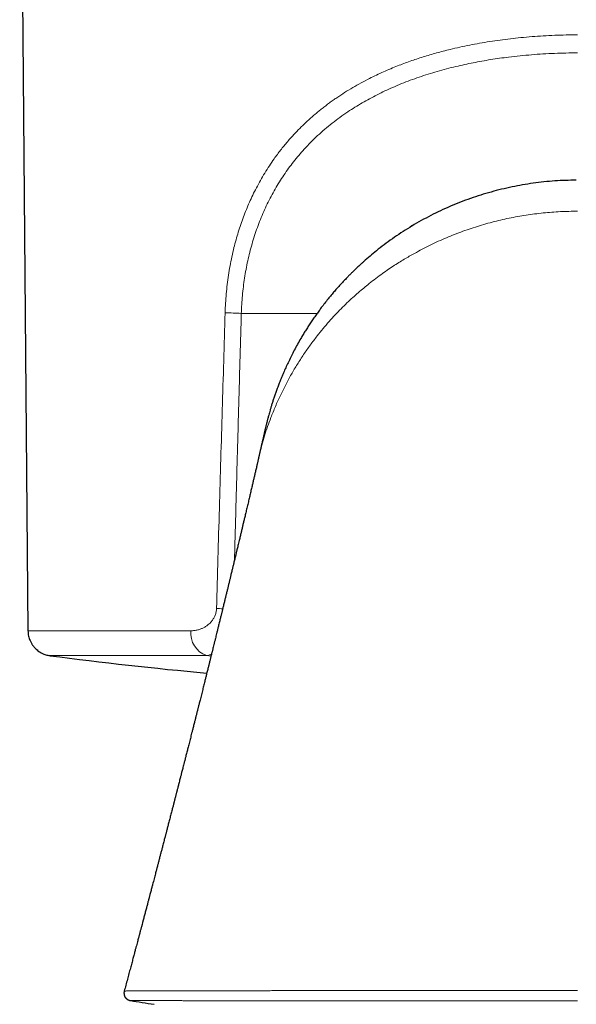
# Model space of a CAD drawing. Header units: millimetres. Extents: x 8 to 869, y 12 to 834.
# Tile 17 of 217: x 332 to 354, y 401 to 440. Entities that reach past the tile are written whole.
import ezdxf

# ---------------------------------------------------------------- set-up
doc = ezdxf.new("R2010")
doc.units = ezdxf.units.MM

msp = doc.modelspace()

# ---------------------------------------------------------------- linework, layer by layer
at = {"color": 7, "linetype": 'Continuous', "lineweight": 30}
for p, q in [((332.295, 453.106), (332.621, 415.735)), ((341.719, 422.566), (341.721, 422.575))]:
    msp.add_line(p, q, dxfattribs=at)
at = {"color": 252, "linetype": 'Continuous', "lineweight": 0}
for p, q in [((344.022, 428.244), (341.034, 428.244)), ((339.84, 414.735), (339.658, 414.752))]:
    msp.add_line(p, q, dxfattribs=at)
for centre, radius, start, end in [((341.656, 451.182), 22.946, 266.8536, 268.448), ((341.022, 433.779), 17.193, 266.7755, 267.588), ((339.986, 415.639), 0.945, 174.1524, 249.6738)]:
    msp.add_arc(centre, radius, start, end, dxfattribs=at)
at = {"color": 7, "linetype": 'Continuous', "lineweight": 30}
for centre, radius, start, end in [((354.291, 573.394), 160, 262.53113, 264.7579), ((354.291, 509.745), 110.01, 260.77757, 261.26965)]:
    msp.add_arc(centre, radius, start, end, dxfattribs=at)
at = {"color": 252, "linetype": 'Continuous', "lineweight": 0}
for points, knots in [([(340.396, 428.271), (340.401, 428.395), (340.41, 428.644), (340.439, 429.015), (340.477, 429.384), (340.527, 429.75), (340.588, 430.114), (340.66, 430.476), (340.739, 430.819), (340.824, 431.142), (340.913, 431.446), (341.011, 431.747), (341.116, 432.043), (341.231, 432.335), (341.353, 432.623), (341.485, 432.907), (341.629, 433.195), (341.786, 433.485), (341.957, 433.777), (342.138, 434.062), (342.305, 434.306), (342.455, 434.511), (342.584, 434.681), (342.718, 434.847), (342.855, 435.011), (343.022, 435.202), (343.22, 435.415), (343.454, 435.65), (343.696, 435.878), (343.908, 436.063), (344.084, 436.21), (344.222, 436.321), (344.363, 436.43), (344.506, 436.537), (344.652, 436.642), (344.852, 436.78), (345.108, 436.949), (345.425, 437.142), (345.753, 437.328), (346.066, 437.492), (346.362, 437.638), (346.641, 437.766), (346.92, 437.886), (347.187, 437.995), (347.442, 438.093), (347.691, 438.184), (347.945, 438.27), (348.201, 438.353), (348.462, 438.433), (348.727, 438.509), (348.995, 438.581), (349.302, 438.658), (349.65, 438.738), (350.038, 438.819), (350.432, 438.893), (350.831, 438.959), (351.236, 439.018), (351.643, 439.07), (352.063, 439.115), (352.495, 439.152), (352.941, 439.183), (353.389, 439.204), (353.84, 439.218), (354.14, 439.219), (354.291, 439.22)], [0, 0, 0, 0, 0.018099, 0.036143, 0.054157, 0.07217, 0.090207, 0.108295, 0.12646, 0.142202, 0.157926, 0.173648, 0.189386, 0.205155, 0.220973, 0.236855, 0.25282, 0.270168, 0.287546, 0.304975, 0.322474, 0.333519, 0.344605, 0.355735, 0.366916, 0.378152, 0.395405, 0.41274, 0.430173, 0.447719, 0.456961, 0.46624, 0.475559, 0.484919, 0.494323, 0.503773, 0.522926, 0.542237, 0.561721, 0.581392, 0.59699, 0.612721, 0.628589, 0.643475, 0.656817, 0.670236, 0.683737, 0.697321, 0.710992, 0.724755, 0.738611, 0.752564, 0.772018, 0.791604, 0.81133, 0.831203, 0.851231, 0.87142, 0.891239, 0.912894, 0.934589, 0.956333, 0.978134, 1, 1, 1, 1]), ([(354.291, 438.51), (354.139, 438.509), (353.835, 438.507), (353.381, 438.493), (352.927, 438.47), (352.476, 438.438), (352.024, 438.397), (351.605, 438.35), (351.22, 438.299), (350.868, 438.246), (350.521, 438.187), (350.176, 438.122), (349.835, 438.052), (349.484, 437.972), (349.125, 437.882), (348.759, 437.781), (348.399, 437.673), (348.045, 437.557), (347.697, 437.432), (347.351, 437.298), (347.017, 437.158), (346.696, 437.013), (346.389, 436.864), (346.09, 436.707), (345.798, 436.543), (345.513, 436.37), (345.22, 436.181), (344.92, 435.972), (344.616, 435.742), (344.324, 435.502), (344.042, 435.251), (343.772, 434.989), (343.524, 434.729), (343.299, 434.473), (343.093, 434.221), (342.897, 433.963), (342.71, 433.697), (342.532, 433.423), (342.364, 433.142), (342.204, 432.853), (342.054, 432.557), (341.914, 432.254), (341.784, 431.944), (341.664, 431.629), (341.554, 431.308), (341.454, 430.981), (341.364, 430.649), (341.285, 430.314), (341.217, 429.976), (341.159, 429.635), (341.112, 429.291), (341.075, 428.945), (341.048, 428.596), (341.039, 428.362), (341.034, 428.244)], [0, 0, 0, 0, 0.023392, 0.046725, 0.070018, 0.09329, 0.116562, 0.140069, 0.158552, 0.176953, 0.19528, 0.213545, 0.231757, 0.249928, 0.270062, 0.290075, 0.309983, 0.329799, 0.34954, 0.369221, 0.389404, 0.407958, 0.426405, 0.444759, 0.463035, 0.481249, 0.499414, 0.520481, 0.541426, 0.562276, 0.583056, 0.60379, 0.624506, 0.64236, 0.660161, 0.677925, 0.69567, 0.713414, 0.731173, 0.748966, 0.766856, 0.784725, 0.802592, 0.820475, 0.83839, 0.856355, 0.874387, 0.892304, 0.910203, 0.928099, 0.946011, 0.963954, 0.981945, 1, 1, 1, 1]), ([(347.704, 430.522), (347.91, 430.635), (348.315, 430.859), (348.953, 431.157), (349.6, 431.422), (350.256, 431.65), (350.918, 431.842), (351.586, 431.999), (352.258, 432.12), (352.934, 432.206), (353.612, 432.26), (354.065, 432.266), (354.291, 432.27)], [0, 0, 0, 0, 0.109773, 0.216705, 0.320996, 0.422852, 0.522503, 0.620218, 0.716446, 0.811567, 0.905961, 1, 1, 1, 1]), ([(344.023, 427.353), (344.102, 427.451), (344.255, 427.643), (344.493, 427.918), (344.729, 428.178), (344.963, 428.421), (345.194, 428.648), (345.42, 428.86), (345.641, 429.057), (345.858, 429.241), (346.089, 429.429), (346.333, 429.619), (346.59, 429.808), (346.836, 429.98), (347.071, 430.136), (347.293, 430.277), (347.502, 430.404), (347.639, 430.484), (347.704, 430.522)], [0, 0, 0, 0, 0.0822894, 0.1608714, 0.2358855, 0.307462, 0.3757231, 0.439649, 0.5005888, 0.5586376, 0.6138843, 0.6815851, 0.744869, 0.8038907, 0.8587913, 0.9096995, 0.9567334, 1, 1, 1, 1]), ([(340.055, 416.613), (340.074, 417.272), (340.111, 418.586), (340.168, 420.549), (340.225, 422.499), (340.282, 424.435), (340.339, 426.357), (340.377, 427.634), (340.396, 428.271)], [0, 0, 0, 0, 0.169577, 0.337989, 0.505238, 0.671323, 0.836243, 1, 1, 1, 1]), ([(341.034, 428.244), (341.012, 427.475), (340.968, 425.932), (340.904, 423.611), (340.839, 421.28), (340.793, 419.58), (340.768, 418.658), (340.764, 418.516)], [0, 0, 0, 0, 0.237358, 0.475864, 0.715518, 0.95632, 1, 1, 1, 1]), ([(342.198, 424.133), (342.257, 424.281), (342.374, 424.576), (342.571, 425.009), (342.78, 425.431), (343.004, 425.84), (343.239, 426.237), (343.488, 426.621), (343.747, 426.993), (343.932, 427.234), (344.023, 427.353)], [0, 0, 0, 0, 0.133379, 0.264534, 0.393155, 0.519271, 0.642947, 0.764251, 0.883248, 1, 1, 1, 1]), ([(341.721, 422.575), (341.727, 422.602), (341.761, 422.759), (341.836, 423.04), (341.945, 423.416), (342.065, 423.779), (342.154, 424.016), (342.198, 424.133)], [0, 0, 0, 0, 0.051531, 0.298278, 0.538905, 0.772941, 1, 1, 1, 1]), ([(339.046, 415.735), (339.068, 415.735), (339.113, 415.736), (339.18, 415.742), (339.247, 415.753), (339.313, 415.767), (339.375, 415.784), (339.434, 415.805), (339.49, 415.827), (339.543, 415.852), (339.595, 415.88), (339.645, 415.911), (339.703, 415.952), (339.768, 416.004), (339.828, 416.064), (339.875, 416.121), (339.912, 416.171), (339.946, 416.225), (339.976, 416.283), (340.003, 416.345), (340.024, 416.409), (340.04, 416.476), (340.052, 416.544), (340.054, 416.59), (340.055, 416.613)], [0, 0, 0, 0, 0.052907, 0.105247, 0.157123, 0.208638, 0.2599, 0.304911, 0.348961, 0.392135, 0.434521, 0.476213, 0.517309, 0.583469, 0.646299, 0.686645, 0.725985, 0.764537, 0.804682, 0.844112, 0.883189, 0.92283, 0.961611, 1, 1, 1, 1]), ([(332.622, 415.735), (332.624, 415.735), (332.628, 415.735), (332.667, 415.735), (332.729, 415.735), (332.818, 415.735), (332.932, 415.735), (333.071, 415.735), (333.236, 415.735), (333.425, 415.735), (333.639, 415.735), (333.878, 415.735), (334.141, 415.735), (334.428, 415.735), (334.738, 415.735), (335.072, 415.735), (335.428, 415.735), (335.807, 415.735), (336.207, 415.735), (336.629, 415.735), (337.072, 415.735), (337.536, 415.735), (338.019, 415.735), (338.521, 415.735), (338.871, 415.735), (339.046, 415.735)], [0, 0, 0, 0, 0.041523, 0.08509, 0.128657, 0.172224, 0.215791, 0.259358, 0.302926, 0.346493, 0.39006, 0.433627, 0.477194, 0.520761, 0.564329, 0.607896, 0.651463, 0.69503, 0.738597, 0.782164, 0.825731, 0.869299, 0.912866, 0.956433, 1, 1, 1, 1]), ([(339.658, 414.752), (339.532, 414.752), (339.279, 414.752), (338.913, 414.752), (338.556, 414.752), (338.21, 414.752), (337.874, 414.752), (337.55, 414.752), (337.237, 414.752), (336.935, 414.752), (336.644, 414.752), (336.366, 414.752), (336.099, 414.752), (335.845, 414.752), (335.603, 414.752), (335.373, 414.752), (335.156, 414.752), (334.951, 414.752), (334.76, 414.752), (334.582, 414.752), (334.416, 414.752), (334.264, 414.752), (334.126, 414.752), (334.001, 414.752), (333.889, 414.752), (333.791, 414.752), (333.707, 414.752), (333.636, 414.752), (333.579, 414.752), (333.536, 414.752), (333.507, 414.752), (333.493, 414.752), (333.493, 414.752), (333.493, 414.752)], [0, 0, 0, 0, 0.032677, 0.065354, 0.098031, 0.130707, 0.163384, 0.196061, 0.228738, 0.261415, 0.294092, 0.326769, 0.359445, 0.392122, 0.424799, 0.457476, 0.490153, 0.52283, 0.555507, 0.588183, 0.62086, 0.653537, 0.686214, 0.718891, 0.751568, 0.784245, 0.816921, 0.849598, 0.882275, 0.914952, 0.947629, 0.980306, 1, 1, 1, 1]), ([(339.858, 414.808), (339.852, 414.806), (339.828, 414.794), (339.784, 414.778), (339.722, 414.76), (339.68, 414.755), (339.658, 414.752)], [0, 0, 0, 0, 0.078116, 0.362296, 0.66959, 1, 1, 1, 1]), ([(336.419, 401.531), (336.419, 401.531), (336.419, 401.532), (336.431, 401.533), (336.452, 401.533), (336.484, 401.534), (336.526, 401.535), (336.58, 401.535), (336.647, 401.536), (336.725, 401.537), (336.813, 401.537), (336.911, 401.538), (337.019, 401.539), (337.135, 401.539), (337.259, 401.54), (337.392, 401.54), (337.534, 401.541), (337.683, 401.542), (337.84, 401.542), (338.005, 401.542), (338.174, 401.543), (338.344, 401.543), (338.515, 401.544), (338.693, 401.544), (338.878, 401.544), (339.07, 401.544), (339.269, 401.545), (339.474, 401.545), (339.674, 401.545), (339.867, 401.545), (340.052, 401.546), (340.241, 401.546), (340.455, 401.546), (340.693, 401.546), (340.959, 401.547), (341.232, 401.547), (341.513, 401.547), (341.801, 401.547), (342.091, 401.547), (342.384, 401.548), (342.679, 401.548), (342.98, 401.548), (343.287, 401.548), (343.6, 401.548), (343.895, 401.548), (344.171, 401.548), (344.428, 401.548), (344.688, 401.548), (344.977, 401.548), (345.297, 401.548), (345.649, 401.548), (346.006, 401.548), (346.368, 401.548), (346.734, 401.548), (347.1, 401.548), (347.465, 401.548), (347.828, 401.548), (348.195, 401.548), (348.566, 401.548), (348.94, 401.548), (349.324, 401.548), (349.718, 401.548), (350.123, 401.548), (350.53, 401.548), (350.94, 401.548), (351.352, 401.548), (351.767, 401.548), (352.184, 401.548), (352.602, 401.548), (353.023, 401.548), (353.445, 401.548), (353.868, 401.548), (354.15, 401.548), (354.291, 401.548)], [0, 0, 0, 0, 0.010655, 0.025365, 0.040076, 0.054818, 0.06956, 0.085894, 0.102239, 0.118144, 0.134049, 0.149994, 0.165938, 0.181048, 0.196157, 0.2113, 0.226443, 0.24112, 0.255798, 0.270507, 0.285215, 0.298412, 0.311609, 0.324829, 0.338049, 0.351337, 0.364625, 0.377936, 0.391247, 0.402274, 0.413302, 0.424342, 0.435383, 0.449798, 0.464216, 0.478631, 0.493114, 0.507599, 0.522082, 0.536032, 0.549985, 0.563935, 0.577946, 0.591959, 0.60597, 0.616992, 0.628013, 0.639048, 0.650083, 0.66449, 0.678899, 0.693307, 0.707781, 0.722257, 0.736732, 0.750674, 0.764618, 0.77856, 0.792564, 0.806569, 0.820573, 0.835412, 0.850252, 0.865091, 0.880002, 0.894915, 0.909827, 0.924817, 0.939809, 0.954799, 0.969865, 0.984934, 1, 1, 1, 1]), ([(354.291, 401.152), (354.154, 401.152), (353.88, 401.152), (353.469, 401.152), (353.057, 401.152), (352.646, 401.152), (352.235, 401.152), (351.824, 401.152), (351.414, 401.152), (351.005, 401.152), (350.597, 401.152), (350.19, 401.152), (349.785, 401.152), (349.416, 401.152), (349.084, 401.152), (348.787, 401.152), (348.492, 401.152), (348.171, 401.152), (347.823, 401.152), (347.451, 401.152), (347.082, 401.152), (346.716, 401.152), (346.354, 401.152), (346.002, 401.152), (345.662, 401.152), (345.333, 401.152), (345.007, 401.152), (344.685, 401.152), (344.367, 401.152), (344.077, 401.152), (343.812, 401.152), (343.573, 401.152), (343.337, 401.152), (343.078, 401.152), (342.799, 401.152), (342.501, 401.152), (342.209, 401.152), (341.922, 401.152), (341.641, 401.152), (341.368, 401.152), (341.102, 401.153), (340.845, 401.153), (340.593, 401.153), (340.349, 401.153), (340.11, 401.153), (339.885, 401.153), (339.672, 401.153), (339.47, 401.153), (339.275, 401.153), (339.086, 401.153), (338.903, 401.153), (338.727, 401.153), (338.557, 401.154), (338.404, 401.154), (338.267, 401.154), (338.144, 401.154), (338.025, 401.154), (337.899, 401.154), (337.768, 401.154), (337.633, 401.154), (337.507, 401.155), (337.389, 401.155), (337.28, 401.155), (337.179, 401.155), (337.088, 401.155), (337.006, 401.155), (336.932, 401.155), (336.867, 401.156), (336.811, 401.156), (336.76, 401.156), (336.718, 401.156), (336.686, 401.157), (336.667, 401.157), (336.659, 401.157), (336.66, 401.157), (336.66, 401.157)], [0, 0, 0, 0, 0.014872, 0.029747, 0.044619, 0.059566, 0.074515, 0.089461, 0.104492, 0.119525, 0.134555, 0.149661, 0.164769, 0.179875, 0.191132, 0.202388, 0.213659, 0.224929, 0.239461, 0.253995, 0.268526, 0.283128, 0.297731, 0.312332, 0.326083, 0.339836, 0.353587, 0.367395, 0.381205, 0.395014, 0.405839, 0.416665, 0.427503, 0.438341, 0.452695, 0.467051, 0.481405, 0.495826, 0.510249, 0.524669, 0.538903, 0.553139, 0.567373, 0.581672, 0.595972, 0.61027, 0.623517, 0.63677, 0.650046, 0.663321, 0.676619, 0.689918, 0.703239, 0.716566, 0.727436, 0.738306, 0.749189, 0.760072, 0.774487, 0.788904, 0.803319, 0.817801, 0.832285, 0.846767, 0.861061, 0.875357, 0.889651, 0.904009, 0.918369, 0.932727, 0.949503, 0.966292, 0.98237, 0.998447, 1, 1, 1, 1])]:
    msp.add_open_spline(points, degree=3, knots=knots, dxfattribs=at)
at = {"color": 7, "linetype": 'Continuous', "lineweight": 30}
for points, knots in [([(354.242, 433.495), (353.958, 433.488), (353.389, 433.474), (352.541, 433.38), (351.702, 433.235), (350.874, 433.033), (350.061, 432.778), (349.267, 432.468), (348.49, 432.108), (348.004, 431.829), (347.758, 431.687)], [0, 0, 0, 0, 0.11948, 0.239444, 0.360472, 0.483118, 0.607893, 0.735269, 0.865745, 1, 1, 1, 1]), ([(347.76, 431.688), (347.528, 431.542), (347.063, 431.25), (346.45, 430.797), (346.087, 430.482), (345.92, 430.337)], [0, 0, 0, 0, 0.350342, 0.700812, 1, 1, 1, 1]), ([(345.913, 430.337), (345.909, 430.333), (345.901, 430.326), (345.892, 430.316), (345.883, 430.308), (345.877, 430.301), (345.873, 430.296), (345.87, 430.294), (345.869, 430.292), (345.867, 430.291), (345.865, 430.289), (345.862, 430.286), (345.857, 430.282), (345.848, 430.274), (345.829, 430.257), (345.8, 430.231), (345.76, 430.195), (345.714, 430.153), (345.661, 430.104), (345.599, 430.046), (345.528, 429.978), (345.448, 429.9), (345.359, 429.813), (345.263, 429.717), (345.16, 429.611), (345.05, 429.495), (344.936, 429.372), (344.82, 429.243), (344.702, 429.108), (344.579, 428.964), (344.452, 428.809), (344.32, 428.643), (344.197, 428.483), (344.083, 428.329), (343.978, 428.183), (343.871, 428.031), (343.766, 427.875), (343.663, 427.718), (343.564, 427.562), (343.47, 427.408), (343.363, 427.228), (343.246, 427.023), (343.122, 426.793), (343.008, 426.57), (342.903, 426.356), (342.807, 426.151), (342.72, 425.956), (342.64, 425.768), (342.566, 425.587), (342.499, 425.415), (342.438, 425.25), (342.382, 425.094), (342.33, 424.945), (342.283, 424.803), (342.241, 424.668), (342.203, 424.544), (342.169, 424.431), (342.14, 424.329), (342.116, 424.241), (342.096, 424.167), (342.08, 424.105), (342.064, 424.046), (342.05, 423.99), (342.038, 423.943), (342.028, 423.904), (342.02, 423.87), (342.011, 423.832), (342.001, 423.789), (341.99, 423.743), (341.98, 423.701), (341.971, 423.666), (341.963, 423.631), (341.953, 423.587), (341.941, 423.535), (341.929, 423.482), (341.919, 423.44), (341.909, 423.399), (341.9, 423.356), (341.889, 423.31), (341.879, 423.266), (341.866, 423.211), (341.851, 423.145), (341.836, 423.078), (341.821, 423.014), (341.806, 422.948), (341.793, 422.892), (341.782, 422.846), (341.773, 422.806), (341.764, 422.766), (341.756, 422.729), (341.746, 422.689), (341.737, 422.649), (341.728, 422.61), (341.723, 422.588), (341.72, 422.575)], [0, 0, 0, 0, 0.003198, 0.005796, 0.007802, 0.009233, 0.009744, 0.010134, 0.010293, 0.010436, 0.01057, 0.011156, 0.011666, 0.012679, 0.014819, 0.019692, 0.025151, 0.031685, 0.039302, 0.048013, 0.058611, 0.070503, 0.083705, 0.098238, 0.114123, 0.131385, 0.150049, 0.168414, 0.188005, 0.208847, 0.230967, 0.254393, 0.279156, 0.298625, 0.318879, 0.339932, 0.361611, 0.383059, 0.40416, 0.424906, 0.445285, 0.476548, 0.506846, 0.536146, 0.564411, 0.590654, 0.615875, 0.640045, 0.663138, 0.685126, 0.705985, 0.725689, 0.744211, 0.762319, 0.779073, 0.794453, 0.808438, 0.821013, 0.832164, 0.840535, 0.847881, 0.854276, 0.859815, 0.864638, 0.867136, 0.870349, 0.873702, 0.87814, 0.883557, 0.888214, 0.89159, 0.894808, 0.899512, 0.905543, 0.911169, 0.916087, 0.920003, 0.924267, 0.928803, 0.933464, 0.938692, 0.945457, 0.952112, 0.958424, 0.964372, 0.97024, 0.97387, 0.977366, 0.980848, 0.984422, 0.987855, 0.991391, 0.99536, 1, 1, 1, 1]), ([(341.72, 422.566), (341.717, 422.555), (341.712, 422.531), (341.703, 422.495), (341.694, 422.455), (341.684, 422.411), (341.673, 422.364), (341.663, 422.322), (341.655, 422.284), (341.646, 422.246), (341.626, 422.163), (341.599, 422.044), (341.564, 421.895), (341.531, 421.755), (341.499, 421.615), (341.463, 421.463), (341.425, 421.298), (341.384, 421.124), (341.342, 420.945), (341.299, 420.762), (341.254, 420.572), (341.211, 420.389), (341.171, 420.221), (341.135, 420.067), (341.101, 419.928), (341.069, 419.79), (341.038, 419.659), (341.011, 419.546), (340.988, 419.453), (340.969, 419.372), (340.948, 419.284), (340.925, 419.189), (340.903, 419.094), (340.882, 419.007), (340.864, 418.934), (340.849, 418.872), (340.835, 418.813), (340.82, 418.749), (340.803, 418.677), (340.784, 418.6), (340.765, 418.52), (340.746, 418.44), (340.728, 418.367), (340.712, 418.301), (340.697, 418.24), (340.682, 418.176), (340.665, 418.106), (340.647, 418.029), (340.623, 417.932), (340.596, 417.819), (340.565, 417.69), (340.534, 417.564), (340.503, 417.435), (340.471, 417.303), (340.438, 417.17), (340.411, 417.06), (340.39, 416.973), (340.373, 416.904), (340.356, 416.831), (340.337, 416.755), (340.319, 416.681), (340.302, 416.611), (340.287, 416.549), (340.273, 416.492), (340.26, 416.44), (340.247, 416.388), (340.233, 416.331), (340.218, 416.268), (340.201, 416.199), (340.182, 416.122), (340.161, 416.038), (340.141, 415.956), (340.122, 415.88), (340.106, 415.812), (340.09, 415.748), (340.074, 415.684), (340.056, 415.61), (340.035, 415.524), (340.009, 415.421), (339.982, 415.31), (339.954, 415.197), (339.928, 415.093), (339.908, 415.01), (339.892, 414.946), (339.88, 414.899), (339.87, 414.856), (339.858, 414.81), (339.845, 414.757), (339.831, 414.699), (339.816, 414.639), (339.8, 414.576), (339.784, 414.51), (339.768, 414.447), (339.755, 414.393), (339.742, 414.341), (339.727, 414.282), (339.708, 414.208), (339.688, 414.126), (339.663, 414.024), (339.634, 413.909), (339.604, 413.791), (339.579, 413.688), (339.556, 413.597), (339.533, 413.506), (339.51, 413.414), (339.485, 413.313), (339.458, 413.208), (339.432, 413.102), (339.407, 413.005), (339.385, 412.918), (339.367, 412.844), (339.353, 412.788), (339.341, 412.742), (339.33, 412.698), (339.317, 412.644), (339.301, 412.584), (339.286, 412.521), (339.269, 412.456), (339.253, 412.393), (339.239, 412.338), (339.227, 412.289), (339.215, 412.241), (339.2, 412.184), (339.184, 412.117), (339.164, 412.04), (339.138, 411.939), (339.109, 411.821), (339.078, 411.699), (339.05, 411.59), (339.025, 411.49), (339, 411.392), (338.974, 411.293), (338.951, 411.199), (338.928, 411.11), (338.907, 411.027), (338.885, 410.941), (338.863, 410.855), (338.843, 410.778), (338.827, 410.714), (338.814, 410.662), (338.8, 410.61), (338.785, 410.551), (338.766, 410.477), (338.745, 410.394), (338.722, 410.305), (338.701, 410.221), (338.683, 410.15), (338.668, 410.091), (338.655, 410.041), (338.641, 409.987), (338.623, 409.919), (338.603, 409.841), (338.582, 409.759), (338.562, 409.68), (338.543, 409.605), (338.525, 409.537), (338.511, 409.48), (338.499, 409.436), (338.49, 409.401), (338.481, 409.365), (338.47, 409.321), (338.456, 409.269), (338.441, 409.211), (338.426, 409.151), (338.411, 409.091), (338.396, 409.034), (338.383, 408.984), (338.373, 408.945), (338.364, 408.91), (338.353, 408.869), (338.339, 408.814), (338.322, 408.747), (338.302, 408.67), (338.28, 408.588), (338.258, 408.501), (338.235, 408.412), (338.212, 408.324), (338.19, 408.237), (338.167, 408.15), (338.146, 408.067), (338.125, 407.988), (338.106, 407.914), (338.088, 407.846), (338.073, 407.787), (338.06, 407.738), (338.049, 407.697), (338.038, 407.654), (338.025, 407.602), (338.007, 407.536), (337.987, 407.459), (337.965, 407.375), (337.943, 407.288), (337.916, 407.185), (337.885, 407.065), (337.849, 406.93), (337.819, 406.815), (337.795, 406.723), (337.777, 406.651), (337.759, 406.583), (337.742, 406.521), (337.729, 406.47), (337.719, 406.431), (337.711, 406.401), (337.703, 406.371), (337.695, 406.339), (337.682, 406.292), (337.666, 406.229), (337.644, 406.146), (337.62, 406.053), (337.593, 405.951), (337.565, 405.843), (337.535, 405.729), (337.507, 405.626), (337.483, 405.534), (337.463, 405.456), (337.443, 405.38), (337.425, 405.312), (337.411, 405.26), (337.401, 405.223), (337.395, 405.198), (337.389, 405.176), (337.383, 405.152), (337.374, 405.118), (337.361, 405.072), (337.346, 405.012), (337.328, 404.944), (337.308, 404.871), (337.289, 404.798), (337.262, 404.695), (337.228, 404.566), (337.169, 404.346), (337.121, 404.162), (337.08, 404.011), (337.066, 403.956), (337.054, 403.91), (337.045, 403.876), (337.039, 403.853), (337.034, 403.838), (337.032, 403.827), (337.029, 403.817), (337.025, 403.801), (337.018, 403.775), (337.008, 403.737), (336.995, 403.688), (336.978, 403.627), (336.959, 403.552), (336.935, 403.465), (336.909, 403.365), (336.879, 403.253), (336.844, 403.124), (336.805, 402.975), (336.76, 402.807), (336.711, 402.625), (336.658, 402.427), (336.602, 402.216), (336.542, 401.992), (336.48, 401.763), (336.438, 401.608), (336.418, 401.532)], [0, 0, 0, 0, 0.001556, 0.003427, 0.005103, 0.007195, 0.009651, 0.0117, 0.013255, 0.014949, 0.017119, 0.025073, 0.031822, 0.038179, 0.044923, 0.051636, 0.059745, 0.068327, 0.076346, 0.08517, 0.094371, 0.103232, 0.111197, 0.118142, 0.125088, 0.131004, 0.137784, 0.143581, 0.147125, 0.150958, 0.155083, 0.159667, 0.164466, 0.168588, 0.172016, 0.174765, 0.177422, 0.18044, 0.183904, 0.187593, 0.191403, 0.195314, 0.198829, 0.201852, 0.20464, 0.207583, 0.210862, 0.214584, 0.218568, 0.224744, 0.230659, 0.236831, 0.242635, 0.249018, 0.25556, 0.261599, 0.264726, 0.267918, 0.271371, 0.275148, 0.278735, 0.281888, 0.285059, 0.287668, 0.289882, 0.292489, 0.29509, 0.298047, 0.301357, 0.305017, 0.309028, 0.313237, 0.316765, 0.319847, 0.322865, 0.325892, 0.328924, 0.333418, 0.338069, 0.343654, 0.349212, 0.354143, 0.35843, 0.361039, 0.363272, 0.365149, 0.367228, 0.369755, 0.37274, 0.375427, 0.378414, 0.381701, 0.384844, 0.387384, 0.389325, 0.392245, 0.395858, 0.399896, 0.403944, 0.410296, 0.416363, 0.420727, 0.425022, 0.429285, 0.433637, 0.438239, 0.443602, 0.448644, 0.453305, 0.457537, 0.461058, 0.463827, 0.465481, 0.467601, 0.470198, 0.473098, 0.476133, 0.479245, 0.482429, 0.48509, 0.487076, 0.489339, 0.492027, 0.495175, 0.498839, 0.503134, 0.509531, 0.515643, 0.520522, 0.525206, 0.529854, 0.534541, 0.539345, 0.543216, 0.547192, 0.551285, 0.555495, 0.559501, 0.562225, 0.564577, 0.56693, 0.569732, 0.572983, 0.577418, 0.581656, 0.585672, 0.589385, 0.591886, 0.594014, 0.596491, 0.599722, 0.603725, 0.60761, 0.611361, 0.614977, 0.618342, 0.621186, 0.62305, 0.624588, 0.626169, 0.628253, 0.63084, 0.633683, 0.636527, 0.63937, 0.642214, 0.644716, 0.646576, 0.647796, 0.649702, 0.652358, 0.655763, 0.659254, 0.663286, 0.667534, 0.671752, 0.675938, 0.680094, 0.684219, 0.688313, 0.691963, 0.695582, 0.698872, 0.701683, 0.704016, 0.705872, 0.707549, 0.710109, 0.713279, 0.717061, 0.721182, 0.725309, 0.72944, 0.735938, 0.742447, 0.74874, 0.752302, 0.755703, 0.758945, 0.762007, 0.764608, 0.766269, 0.767597, 0.768927, 0.770479, 0.772254, 0.77561, 0.77955, 0.784067, 0.788951, 0.794109, 0.79954, 0.805243, 0.808891, 0.812642, 0.81646, 0.819771, 0.822376, 0.82393, 0.825049, 0.825925, 0.827049, 0.828445, 0.830798, 0.83366, 0.83703, 0.840593, 0.844084, 0.847503, 0.855277, 0.862653, 0.878898, 0.881619, 0.884342, 0.886748, 0.888163, 0.889245, 0.889994, 0.89041, 0.890772, 0.891363, 0.892677, 0.894505, 0.896845, 0.899698, 0.903304, 0.90749, 0.912255, 0.917598, 0.923515, 0.930822, 0.938845, 0.947579, 0.95702, 0.967163, 0.977805, 0.989115, 1, 1, 1, 1]), ([(332.622, 415.735), (332.623, 415.698), (332.626, 415.626), (332.644, 415.524), (332.67, 415.432), (332.699, 415.356), (332.728, 415.294), (332.754, 415.246), (332.779, 415.205), (332.803, 415.169), (332.831, 415.13), (332.869, 415.084), (332.919, 415.031), (332.981, 414.974), (333.057, 414.916), (333.147, 414.861), (333.238, 414.818), (333.326, 414.787), (333.407, 414.765), (333.463, 414.757), (333.491, 414.752)], [0, 0, 0, 0, 0.077628, 0.15043, 0.217451, 0.277931, 0.321217, 0.35973, 0.393319, 0.421881, 0.450507, 0.49362, 0.544832, 0.603984, 0.670752, 0.744614, 0.824808, 0.881321, 0.93985, 1, 1, 1, 1]), ([(336.418, 401.531), (336.415, 401.521), (336.41, 401.5), (336.407, 401.466), (336.408, 401.432), (336.412, 401.398), (336.42, 401.366), (336.431, 401.336), (336.444, 401.308), (336.46, 401.282), (336.479, 401.259), (336.498, 401.238), (336.519, 401.219), (336.541, 401.203), (336.563, 401.19), (336.584, 401.18), (336.604, 401.171), (336.622, 401.166), (336.637, 401.162), (336.649, 401.159), (336.656, 401.158), (336.66, 401.157), (336.66, 401.157)], [0, 0, 0, 0, 0.060646, 0.129073, 0.195781, 0.260751, 0.324128, 0.386, 0.44641, 0.505362, 0.562823, 0.61872, 0.672928, 0.72524, 0.775298, 0.822458, 0.865627, 0.903627, 0.936505, 0.965992, 0.994554, 1, 1, 1, 1])]:
    msp.add_open_spline(points, degree=3, knots=knots, dxfattribs=at)

doc.saveas('drawing.dxf')
